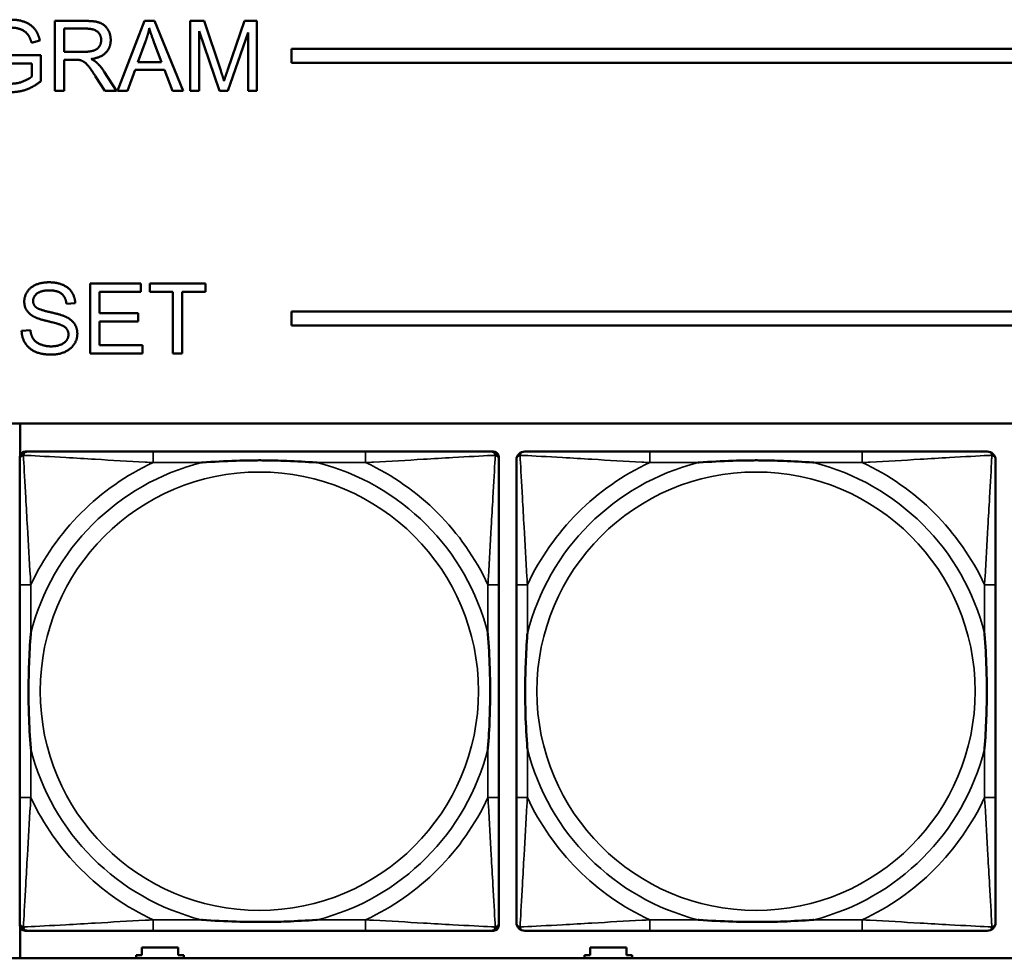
# Model space of a CAD drawing. Header units: inches. Extents: x -32 to 29.2, y -14.4 to 22.6.
# Tile 73 of 256: x -16.4 to -15, y -4.2 to -2.9. Entities that reach past the tile are written whole.
import ezdxf

# ---------------------------------------------------------------- set-up
doc = ezdxf.new("R2010")
doc.units = ezdxf.units.IN
doc.header["$MEASUREMENT"] = 0
doc.layers.add('Visible (ANSI)', color=7, linetype='Continuous', lineweight=50)
doc.layers.add('Visible Narrow (ANSI)', color=7, linetype='Continuous', lineweight=35)

msp = doc.modelspace()

# ---------------------------------------------------------------- linework, layer by layer
at = {"layer": 'Visible (ANSI)'}
for p, q in [((-16.3514, -2.8781), (-16.3071, -2.8781)), ((-16.3514, -2.9781), (-16.3514, -2.8781)), ((-16.2616, -2.9781), (-16.2232, -2.8781)), ((-16.2232, -2.8781), (-16.2089, -2.8781)), ((-16.2089, -2.8781), (-16.168, -2.9781)), ((-16.1579, -2.8781), (-16.138, -2.8781)), ((-16.1579, -2.9781), (-16.1579, -2.8781)), ((-16.138, -2.8781), (-16.1143, -2.9489)), ((-16.1042, -2.9477), (-16.0801, -2.8781)), ((-16.0801, -2.8781), (-16.0624, -2.8781)), ((-16.0624, -2.8781), (-16.0624, -2.9781)), ((-16.3381, -2.9222), (-16.3381, -2.8891)), ((-16.3381, -2.8891), (-16.3065, -2.8891)), ((-16.1162, -2.9781), (-16.1452, -2.8929)), ((-16.1452, -2.8929), (-16.1452, -2.9781)), ((-16.0751, -2.8944), (-16.1043, -2.9781)), ((-16.0751, -2.9781), (-16.0751, -2.8944)), ((-16.3727, -2.9061), (-16.3846, -2.9093)), ((-16.2328, -2.9371), (-16.2218, -2.9077)), ((-16.2093, -2.9093), (-16.1988, -2.9371)), ((-16.4135, -2.9271), (-16.3712, -2.9271)), ((-16.3712, -2.9271), (-16.3712, -2.9641)), ((-16.3097, -2.9222), (-16.3381, -2.9222)), ((-16.0129, -2.938), (-16.0129, -2.918)), ((-16.0129, -2.918), (-5.0254, -2.918)), ((-16.3841, -2.9389), (-16.4135, -2.9389)), ((-16.3841, -2.9574), (-16.3841, -2.9389)), ((-16.3228, -2.9336), (-16.3381, -2.9336)), ((-16.3381, -2.9336), (-16.3381, -2.9781)), ((-16.1988, -2.9371), (-16.2328, -2.9371)), ((-5.0254, -2.938), (-16.0129, -2.938)), ((-16.2807, -2.9509), (-16.2634, -2.9781)), ((-16.2366, -2.9478), (-16.2476, -2.9781)), ((-16.1947, -2.9478), (-16.2366, -2.9478)), ((-16.1831, -2.9781), (-16.1947, -2.9478)), ((-16.2799, -2.9781), (-16.2932, -2.9573)), ((-16.3381, -2.9781), (-16.3514, -2.9781)), ((-16.2634, -2.9781), (-16.2799, -2.9781)), ((-16.2476, -2.9781), (-16.2616, -2.9781)), ((-16.168, -2.9781), (-16.1831, -2.9781)), ((-16.1452, -2.9781), (-16.1579, -2.9781)), ((-16.1043, -2.9781), (-16.1162, -2.9781)), ((-16.0624, -2.9781), (-16.0751, -2.9781)), ((-16.3008, -3.2534), (-16.2284, -3.2534)), ((-16.3008, -3.3534), (-16.3008, -3.2534)), ((-16.2284, -3.2653), (-16.2876, -3.2653)), ((-16.2876, -3.2653), (-16.2876, -3.2958)), ((-16.2284, -3.2534), (-16.2284, -3.2653)), ((-16.2154, -3.2653), (-16.2154, -3.2534)), ((-16.2154, -3.2534), (-16.1361, -3.2534)), ((-16.1825, -3.2653), (-16.2154, -3.2653)), ((-16.1825, -3.3534), (-16.1825, -3.2653)), ((-16.1361, -3.2653), (-16.1692, -3.2653)), ((-16.1692, -3.2653), (-16.1692, -3.3534)), ((-16.1361, -3.2534), (-16.1361, -3.2653)), ((-16.3222, -3.2816), (-16.3348, -3.2826)), ((-16.0129, -3.3134), (-16.0129, -3.2934)), ((-16.0129, -3.2934), (-5.0254, -3.2934)), ((-16.2876, -3.2958), (-16.2322, -3.2958)), ((-16.2322, -3.3076), (-16.2876, -3.3076)), ((-16.2876, -3.3076), (-16.2876, -3.3416)), ((-16.2322, -3.2958), (-16.2322, -3.3076)), ((-16.3989, -3.3213), (-16.3864, -3.3202)), ((-5.0254, -3.3134), (-16.0129, -3.3134)), ((-16.2876, -3.3416), (-16.2261, -3.3416)), ((-16.2261, -3.3416), (-16.2261, -3.3534)), ((-16.2261, -3.3534), (-16.3008, -3.3534)), ((-16.1692, -3.3534), (-16.1825, -3.3534)), ((-27.8004, -3.4534), (-5.0254, -3.4534)), ((-16.4011, -3.4989), (-16.4011, -3.4534)), ((-16.4015, -4.1708), (-16.4015, -3.5015)), ((-16.3937, -3.4937), (-16.3897, -3.4937)), ((-15.9071, -3.4937), (-16.211, -3.4937)), ((-15.7283, -3.4937), (-15.7244, -3.4937)), ((-15.7165, -3.5015), (-15.7165, -3.5055)), ((-15.1971, -3.4937), (-15.501, -3.4937)), ((-16.4015, -3.6842), (-16.4015, -3.9882)), ((-15.7165, -3.9882), (-15.7165, -3.6842)), ((-15.6915, -3.6842), (-15.6915, -3.9882)), ((-15.0065, -3.9882), (-15.0065, -3.6842)), ((-16.4011, -4.218), (-16.4011, -4.1735)), ((-15.7244, -4.1787), (-16.3937, -4.1787)), ((-16.211, -4.1787), (-15.9071, -4.1787)), ((-15.7165, -4.1669), (-15.7165, -4.1708)), ((-15.501, -4.1787), (-15.1971, -4.1787)), ((-16.2271, -4.2136), (-16.2271, -4.2026)), ((-16.2271, -4.2026), (-16.1751, -4.2026)), ((-16.1751, -4.2026), (-16.1751, -4.2136)), ((-15.5861, -4.2136), (-15.5861, -4.2026)), ((-15.5861, -4.2026), (-15.5341, -4.2026)), ((-15.5341, -4.2026), (-15.5341, -4.2136)), ((-5.0254, -4.218), (-27.8004, -4.218)), ((-16.2351, -4.218), (-16.2351, -4.2136)), ((-16.2351, -4.2136), (-16.2271, -4.2136)), ((-16.1751, -4.2136), (-16.1671, -4.2136)), ((-16.1671, -4.2136), (-16.1671, -4.218)), ((-15.5941, -4.218), (-15.5941, -4.2136)), ((-15.5941, -4.2136), (-15.5861, -4.2136)), ((-15.5341, -4.2136), (-15.5261, -4.2136)), ((-15.5261, -4.2136), (-15.5261, -4.218))]:
    msp.add_line(p, q, dxfattribs=at)
for centre, radius, start, end in [((-16.3897, -3.5055), 0.0118, 90, 180), ((-16.3937, -3.5015), 0.00787, 90, 180), ((-15.7283, -3.5055), 0.0118, 0, 90), ((-15.7244, -3.5015), 0.00787, 0, 90), ((-15.6797, -3.5055), 0.0118, 90, 180), ((-15.0183, -3.5055), 0.0118, 0, 90), ((-16.3897, -4.1669), 0.0118, 180, 270), ((-16.3937, -4.1708), 0.00787, 180, 270), ((-15.7283, -4.1669), 0.0118, 270, 360), ((-15.7244, -4.1708), 0.00787, 270, 0), ((-15.6797, -4.1669), 0.0118, 180, 270), ((-15.0183, -4.1669), 0.0118, 270, 360)]:
    msp.add_arc(centre, radius, start, end, dxfattribs=at)
for points in [[(-16.4135, -2.8763), (-16.4027, -2.8763), (-16.3852, -2.8833), (-16.3753, -2.8959), (-16.3727, -2.9061)], [(-16.3071, -2.8781), (-16.2937, -2.8781), (-16.2798, -2.8835), (-16.2715, -2.8971), (-16.2715, -2.9054)], [(-16.3846, -2.9093), (-16.3869, -2.9017), (-16.3935, -2.8929), (-16.4059, -2.8877), (-16.4135, -2.8877)], [(-16.3065, -2.8891), (-16.2954, -2.8891), (-16.2851, -2.8983), (-16.2851, -2.9054)], [(-16.2218, -2.9077), (-16.2183, -2.8982), (-16.2163, -2.8886)], [(-16.2163, -2.8886), (-16.2141, -2.8967), (-16.2093, -2.9093)], [(-16.2851, -2.9054), (-16.2851, -2.9102), (-16.2904, -2.9185), (-16.3006, -2.9222), (-16.3097, -2.9222)], [(-16.2715, -2.9054), (-16.2715, -2.916), (-16.2853, -2.9306), (-16.2996, -2.9326)], [(-16.3154, -2.9341), (-16.3177, -2.9336), (-16.3228, -2.9336)], [(-16.2932, -2.9573), (-16.299, -2.9483), (-16.3064, -2.9388), (-16.3124, -2.9349), (-16.3154, -2.9341)], [(-16.2996, -2.9326), (-16.2944, -2.9351), (-16.2917, -2.9375)], [(-16.2917, -2.9375), (-16.2859, -2.9429), (-16.2807, -2.9509)], [(-16.1143, -2.9489), (-16.111, -2.9588), (-16.1095, -2.9637)], [(-16.1095, -2.9637), (-16.1078, -2.9583), (-16.1042, -2.9477)], [(-16.4133, -2.9678), (-16.4047, -2.9678), (-16.3883, -2.9612), (-16.3841, -2.9574)], [(-16.3712, -2.9641), (-16.3809, -2.9719), (-16.4016, -2.9798), (-16.4125, -2.9798)], [(-16.3951, -3.2793), (-16.3951, -3.2717), (-16.3865, -3.2585), (-16.37, -3.2517), (-16.3598, -3.2517)], [(-16.3593, -3.2633), (-16.3713, -3.2633), (-16.3824, -3.2722), (-16.3824, -3.2784)], [(-16.3598, -3.2517), (-16.3487, -3.2517), (-16.3317, -3.2588), (-16.3225, -3.2728), (-16.3222, -3.2816)], [(-16.3348, -3.2826), (-16.3358, -3.273), (-16.3477, -3.2633), (-16.3593, -3.2633)], [(-16.3809, -3.301), (-16.3881, -3.2973), (-16.3951, -3.2861), (-16.3951, -3.2793)], [(-16.3824, -3.2784), (-16.3824, -3.2838), (-16.3785, -3.2873)], [(-16.3785, -3.2873), (-16.3746, -3.2907), (-16.3422, -3.298), (-16.3362, -3.3008)], [(-16.3437, -3.3122), (-16.3477, -3.3106), (-16.3754, -3.304), (-16.3809, -3.301)], [(-16.3362, -3.3008), (-16.3275, -3.3048), (-16.3192, -3.3172), (-16.3192, -3.3252)], [(-16.3562, -3.3551), (-16.3698, -3.3551), (-16.3881, -3.3472), (-16.3986, -3.3313), (-16.3989, -3.3213)], [(-16.3864, -3.3202), (-16.3854, -3.3278), (-16.379, -3.3374), (-16.3653, -3.3433), (-16.3568, -3.3433)], [(-16.3319, -3.3263), (-16.3319, -3.3216), (-16.3373, -3.3146), (-16.3437, -3.3122)], [(-16.3568, -3.3433), (-16.3492, -3.3433), (-16.3376, -3.3388), (-16.3319, -3.331), (-16.3319, -3.3263)], [(-16.3192, -3.3252), (-16.3192, -3.3332), (-16.3284, -3.3473), (-16.3455, -3.3551), (-16.3562, -3.3551)]]:
    msp.add_open_spline(points, degree=2, dxfattribs=at)
for points, knots in [([(-16.211, -3.4937), (-16.2146, -3.4937), (-16.2181, -3.4937), (-16.2217, -3.4937), (-16.255, -3.4937), (-16.2887, -3.4937), (-16.3195, -3.4937), (-16.3465, -3.4937), (-16.372, -3.4937), (-16.3854, -3.4937), (-16.3871, -3.4937), (-16.3885, -3.4937), (-16.3897, -3.4937)], [0, 0, 0, 0, 0.0272471, 0.0272471, 0.0272471, 0.2790553, 0.2790553, 0.2790553, 0.4988354, 0.4988354, 0.4988354, 0.5252205, 0.5252205, 0.5252205, 0.5252205]), ([(-15.7283, -3.4937), (-15.7432, -3.4937), (-15.7848, -3.4937), (-15.8255, -3.4937), (-15.852, -3.4937), (-15.8798, -3.4937), (-15.9071, -3.4937)], [-0.5252205, -0.5252205, -0.5252205, -0.5252205, -0.20743, -0.20743, -0.20743, 0, 0, 0, 0]), ([(-15.501, -3.4937), (-15.5046, -3.4937), (-15.5081, -3.4937), (-15.5117, -3.4937), (-15.545, -3.4937), (-15.5787, -3.4937), (-15.6095, -3.4937), (-15.6365, -3.4937), (-15.662, -3.4937), (-15.6754, -3.4937), (-15.6771, -3.4937), (-15.6785, -3.4937), (-15.6797, -3.4937)], [0, 0, 0, 0, 0.0272471, 0.0272471, 0.0272471, 0.2790553, 0.2790553, 0.2790553, 0.4988354, 0.4988354, 0.4988354, 0.5252205, 0.5252205, 0.5252205, 0.5252205]), ([(-15.0183, -3.4937), (-15.0332, -3.4937), (-15.0748, -3.4937), (-15.1155, -3.4937), (-15.142, -3.4937), (-15.1698, -3.4937), (-15.1971, -3.4937)], [-0.5252205, -0.5252205, -0.5252205, -0.5252205, -0.20743, -0.20743, -0.20743, 0, 0, 0, 0]), ([(-16.4015, -3.5055), (-16.4015, -3.5204), (-16.4015, -3.562), (-16.4015, -3.6026), (-16.4015, -3.6291), (-16.4015, -3.657), (-16.4015, -3.6842)], [-0.5252205, -0.5252205, -0.5252205, -0.5252205, -0.20743, -0.20743, -0.20743, 0, 0, 0, 0]), ([(-16.1418, -3.5094), (-16.1413, -3.5094), (-16.1409, -3.5094), (-16.1244, -3.5081), (-16.1083, -3.5073), (-16.0854, -3.5065), (-16.0787, -3.5064), (-16.0695, -3.5063), (-16.067, -3.5063), (-16.063, -3.5063), (-16.0613, -3.5062), (-16.0582, -3.5062), (-16.0567, -3.5062), (-16.0531, -3.5063), (-16.0511, -3.5063), (-16.0449, -3.5063), (-16.0408, -3.5064), (-16.031, -3.5066), (-16.0254, -3.5068), (-16.0057, -3.5075), (-15.9916, -3.5083), (-15.9771, -3.5094), (-15.9767, -3.5094), (-15.9763, -3.5094)], [-0.416114, -0.416114, -0.416114, -0.416114, -0.4127691, -0.4127691, -0.2896446, -0.2896446, -0.2388934, -0.2388934, -0.2201881, -0.2201881, -0.2080204, -0.2080204, -0.196499, -0.196499, -0.1809939, -0.1809939, -0.149741, -0.149741, -0.1073162, -0.1073162, 0, 0, 0.0033356, 0.0033356, 0.0033356, 0.0033356]), ([(-15.7165, -3.6842), (-15.7165, -3.6807), (-15.7165, -3.6771), (-15.7165, -3.6735), (-15.7165, -3.6403), (-15.7165, -3.6066), (-15.7165, -3.5757), (-15.7165, -3.5488), (-15.7165, -3.5232), (-15.7165, -3.5098), (-15.7165, -3.5082), (-15.7165, -3.5067), (-15.7165, -3.5055)], [0, 0, 0, 0, 0.0272471, 0.0272471, 0.0272471, 0.2790553, 0.2790553, 0.2790553, 0.4988354, 0.4988354, 0.4988354, 0.5252205, 0.5252205, 0.5252205, 0.5252205]), ([(-15.6915, -3.5055), (-15.6915, -3.5204), (-15.6915, -3.562), (-15.6915, -3.6026), (-15.6915, -3.6291), (-15.6915, -3.657), (-15.6915, -3.6842)], [-0.5252205, -0.5252205, -0.5252205, -0.5252205, -0.20743, -0.20743, -0.20743, 0, 0, 0, 0]), ([(-15.4318, -3.5094), (-15.4313, -3.5094), (-15.4309, -3.5094), (-15.4144, -3.5081), (-15.3983, -3.5073), (-15.3754, -3.5065), (-15.3687, -3.5064), (-15.3595, -3.5063), (-15.357, -3.5063), (-15.353, -3.5063), (-15.3513, -3.5062), (-15.3482, -3.5062), (-15.3467, -3.5062), (-15.3431, -3.5063), (-15.3411, -3.5063), (-15.3349, -3.5063), (-15.3308, -3.5064), (-15.321, -3.5066), (-15.3154, -3.5068), (-15.2957, -3.5075), (-15.2816, -3.5083), (-15.2671, -3.5094), (-15.2667, -3.5094), (-15.2663, -3.5094)], [-0.416114, -0.416114, -0.416114, -0.416114, -0.4127691, -0.4127691, -0.2896446, -0.2896446, -0.2388934, -0.2388934, -0.2201881, -0.2201881, -0.2080204, -0.2080204, -0.196499, -0.196499, -0.1809939, -0.1809939, -0.149741, -0.149741, -0.1073162, -0.1073162, 0, 0, 0.0033356, 0.0033356, 0.0033356, 0.0033356]), ([(-15.0065, -3.6842), (-15.0065, -3.6807), (-15.0065, -3.6771), (-15.0065, -3.6735), (-15.0065, -3.6403), (-15.0065, -3.6066), (-15.0065, -3.5757), (-15.0065, -3.5488), (-15.0065, -3.5232), (-15.0065, -3.5098), (-15.0065, -3.5082), (-15.0065, -3.5067), (-15.0065, -3.5055)], [0, 0, 0, 0, 0.0272471, 0.0272471, 0.0272471, 0.2790553, 0.2790553, 0.2790553, 0.4988354, 0.4988354, 0.4988354, 0.5252205, 0.5252205, 0.5252205, 0.5252205]), ([(-16.3858, -3.9189), (-16.3858, -3.9185), (-16.3859, -3.9181), (-16.3871, -3.9016), (-16.388, -3.8855), (-16.3887, -3.8625), (-16.3888, -3.8558), (-16.3889, -3.8467), (-16.3889, -3.8442), (-16.389, -3.8401), (-16.389, -3.8385), (-16.389, -3.8354), (-16.389, -3.8339), (-16.389, -3.8303), (-16.3889, -3.8282), (-16.3889, -3.8221), (-16.3888, -3.8179), (-16.3886, -3.8082), (-16.3885, -3.8026), (-16.3877, -3.7828), (-16.3869, -3.7688), (-16.3859, -3.7543), (-16.3858, -3.7539), (-16.3858, -3.7534)], [-0.416114, -0.416114, -0.416114, -0.416114, -0.4127691, -0.4127691, -0.2896446, -0.2896446, -0.2388934, -0.2388934, -0.2201881, -0.2201881, -0.2080204, -0.2080204, -0.196499, -0.196499, -0.1809939, -0.1809939, -0.149741, -0.149741, -0.1073162, -0.1073162, 0, 0, 0.0033356, 0.0033356, 0.0033356, 0.0033356]), ([(-15.7323, -3.7534), (-15.7322, -3.7539), (-15.7322, -3.7543), (-15.7309, -3.7708), (-15.7301, -3.7869), (-15.7294, -3.8098), (-15.7292, -3.8165), (-15.7291, -3.8257), (-15.7291, -3.8282), (-15.7291, -3.8323), (-15.7291, -3.8339), (-15.7291, -3.837), (-15.7291, -3.8385), (-15.7291, -3.8421), (-15.7291, -3.8441), (-15.7292, -3.8503), (-15.7292, -3.8544), (-15.7294, -3.8642), (-15.7296, -3.8698), (-15.7303, -3.8895), (-15.7311, -3.9036), (-15.7322, -3.9181), (-15.7322, -3.9185), (-15.7323, -3.9189)], [-0.416114, -0.416114, -0.416114, -0.416114, -0.4127691, -0.4127691, -0.2896446, -0.2896446, -0.2388934, -0.2388934, -0.2201881, -0.2201881, -0.2080204, -0.2080204, -0.196499, -0.196499, -0.1809939, -0.1809939, -0.149741, -0.149741, -0.1073162, -0.1073162, 0, 0, 0.0033356, 0.0033356, 0.0033356, 0.0033356]), ([(-15.6758, -3.9189), (-15.6758, -3.9185), (-15.6759, -3.9181), (-15.6771, -3.9016), (-15.678, -3.8855), (-15.6787, -3.8625), (-15.6788, -3.8558), (-15.6789, -3.8467), (-15.6789, -3.8442), (-15.679, -3.8401), (-15.679, -3.8385), (-15.679, -3.8354), (-15.679, -3.8339), (-15.679, -3.8303), (-15.6789, -3.8282), (-15.6789, -3.8221), (-15.6788, -3.8179), (-15.6786, -3.8082), (-15.6785, -3.8026), (-15.6777, -3.7828), (-15.6769, -3.7688), (-15.6759, -3.7543), (-15.6758, -3.7539), (-15.6758, -3.7534)], [-0.416114, -0.416114, -0.416114, -0.416114, -0.4127691, -0.4127691, -0.2896446, -0.2896446, -0.2388934, -0.2388934, -0.2201881, -0.2201881, -0.2080204, -0.2080204, -0.196499, -0.196499, -0.1809939, -0.1809939, -0.149741, -0.149741, -0.1073162, -0.1073162, 0, 0, 0.0033356, 0.0033356, 0.0033356, 0.0033356]), ([(-15.0223, -3.7534), (-15.0222, -3.7539), (-15.0222, -3.7543), (-15.0209, -3.7708), (-15.0201, -3.7869), (-15.0194, -3.8098), (-15.0192, -3.8165), (-15.0191, -3.8257), (-15.0191, -3.8282), (-15.0191, -3.8323), (-15.0191, -3.8339), (-15.0191, -3.837), (-15.0191, -3.8385), (-15.0191, -3.8421), (-15.0191, -3.8441), (-15.0192, -3.8503), (-15.0192, -3.8544), (-15.0194, -3.8642), (-15.0196, -3.8698), (-15.0203, -3.8895), (-15.0211, -3.9036), (-15.0222, -3.9181), (-15.0222, -3.9185), (-15.0223, -3.9189)], [-0.416114, -0.416114, -0.416114, -0.416114, -0.4127691, -0.4127691, -0.2896446, -0.2896446, -0.2388934, -0.2388934, -0.2201881, -0.2201881, -0.2080204, -0.2080204, -0.196499, -0.196499, -0.1809939, -0.1809939, -0.149741, -0.149741, -0.1073162, -0.1073162, 0, 0, 0.0033356, 0.0033356, 0.0033356, 0.0033356]), ([(-16.4015, -3.9882), (-16.4015, -4.0154), (-16.4015, -4.0432), (-16.4015, -4.0698), (-16.4015, -4.1104), (-16.4015, -4.152), (-16.4015, -4.1669)], [3.9382945, 3.9382945, 3.9382945, 3.9382945, 4.1457245, 4.1457245, 4.1457245, 4.463515, 4.463515, 4.463515, 4.463515]), ([(-15.7165, -4.1669), (-15.7165, -4.152), (-15.7165, -4.1104), (-15.7165, -4.0698), (-15.7165, -4.0432), (-15.7165, -4.0154), (-15.7165, -3.9882)], [-0.5252205, -0.5252205, -0.5252205, -0.5252205, -0.20743, -0.20743, -0.20743, 0, 0, 0, 0]), ([(-15.6915, -3.9882), (-15.6915, -4.0154), (-15.6915, -4.0432), (-15.6915, -4.0698), (-15.6915, -4.1104), (-15.6915, -4.152), (-15.6915, -4.1669)], [3.9382945, 3.9382945, 3.9382945, 3.9382945, 4.1457245, 4.1457245, 4.1457245, 4.463515, 4.463515, 4.463515, 4.463515]), ([(-15.0065, -4.1669), (-15.0065, -4.152), (-15.0065, -4.1104), (-15.0065, -4.0698), (-15.0065, -4.0432), (-15.0065, -4.0154), (-15.0065, -3.9882)], [-0.5252205, -0.5252205, -0.5252205, -0.5252205, -0.20743, -0.20743, -0.20743, 0, 0, 0, 0]), ([(-15.9763, -4.163), (-15.9767, -4.163), (-15.9771, -4.163), (-15.9916, -4.1641), (-16.0057, -4.1649), (-16.0254, -4.1656), (-16.031, -4.1658), (-16.0408, -4.166), (-16.0449, -4.1661), (-16.0511, -4.1661), (-16.0531, -4.1661), (-16.0567, -4.1661), (-16.0582, -4.1661), (-16.0613, -4.1661), (-16.063, -4.1661), (-16.067, -4.1661), (-16.0695, -4.1661), (-16.0787, -4.166), (-16.0854, -4.1658), (-16.1083, -4.1651), (-16.1244, -4.1643), (-16.1409, -4.163), (-16.1413, -4.163), (-16.1418, -4.163)], [-0.4149464, -0.4149464, -0.4149464, -0.4149464, -0.41162, -0.41162, -0.3046026, -0.3046026, -0.2622958, -0.2622958, -0.23113, -0.23113, -0.215668, -0.215668, -0.2041787, -0.2041787, -0.1920448, -0.1920448, -0.1733916, -0.1733916, -0.1227817, -0.1227817, 0, 0, 0.0033356, 0.0033356, 0.0033356, 0.0033356]), ([(-15.2663, -4.163), (-15.2667, -4.163), (-15.2671, -4.163), (-15.2816, -4.1641), (-15.2957, -4.1649), (-15.3154, -4.1656), (-15.321, -4.1658), (-15.3308, -4.166), (-15.3349, -4.1661), (-15.3411, -4.1661), (-15.3431, -4.1661), (-15.3467, -4.1661), (-15.3482, -4.1661), (-15.3513, -4.1661), (-15.353, -4.1661), (-15.357, -4.1661), (-15.3595, -4.1661), (-15.3687, -4.166), (-15.3754, -4.1658), (-15.3983, -4.1651), (-15.4144, -4.1643), (-15.4309, -4.163), (-15.4313, -4.163), (-15.4318, -4.163)], [-0.4149464, -0.4149464, -0.4149464, -0.4149464, -0.41162, -0.41162, -0.3046026, -0.3046026, -0.2622958, -0.2622958, -0.23113, -0.23113, -0.215668, -0.215668, -0.2041787, -0.2041787, -0.1920448, -0.1920448, -0.1733916, -0.1733916, -0.1227817, -0.1227817, 0, 0, 0.0033356, 0.0033356, 0.0033356, 0.0033356]), ([(-16.3897, -4.1787), (-16.3748, -4.1787), (-16.3332, -4.1787), (-16.2926, -4.1787), (-16.2661, -4.1787), (-16.2382, -4.1787), (-16.211, -4.1787)], [-0.5252205, -0.5252205, -0.5252205, -0.5252205, -0.20743, -0.20743, -0.20743, 0, 0, 0, 0]), ([(-15.9071, -4.1787), (-15.8798, -4.1787), (-15.852, -4.1787), (-15.8255, -4.1787), (-15.7848, -4.1787), (-15.7432, -4.1787), (-15.7283, -4.1787)], [3.9382945, 3.9382945, 3.9382945, 3.9382945, 4.1457245, 4.1457245, 4.1457245, 4.463515, 4.463515, 4.463515, 4.463515]), ([(-15.6797, -4.1787), (-15.6648, -4.1787), (-15.6232, -4.1787), (-15.5826, -4.1787), (-15.5561, -4.1787), (-15.5282, -4.1787), (-15.501, -4.1787)], [-0.5252205, -0.5252205, -0.5252205, -0.5252205, -0.20743, -0.20743, -0.20743, 0, 0, 0, 0]), ([(-15.1971, -4.1787), (-15.1698, -4.1787), (-15.142, -4.1787), (-15.1155, -4.1787), (-15.0748, -4.1787), (-15.0332, -4.1787), (-15.0183, -4.1787)], [3.9382945, 3.9382945, 3.9382945, 3.9382945, 4.1457245, 4.1457245, 4.1457245, 4.463515, 4.463515, 4.463515, 4.463515])]:
    msp.add_open_spline(points, degree=3, knots=knots, dxfattribs=at)
at = {"layer": 'Visible Narrow (ANSI)'}
for p, q in [((-16.211, -3.4937), (-16.211, -3.5094)), ((-15.9071, -3.4937), (-15.9071, -3.5094)), ((-15.501, -3.4937), (-15.501, -3.5094)), ((-15.1971, -3.4937), (-15.1971, -3.5094)), ((-16.211, -3.5094), (-16.1418, -3.5094)), ((-15.9763, -3.5094), (-15.9071, -3.5094)), ((-15.501, -3.5094), (-15.4318, -3.5094)), ((-15.2663, -3.5094), (-15.1971, -3.5094)), ((-16.3858, -3.6842), (-16.4015, -3.6842)), ((-16.3858, -3.7534), (-16.3858, -3.6842)), ((-15.7165, -3.6842), (-15.7323, -3.6842)), ((-15.7323, -3.6842), (-15.7323, -3.7534)), ((-15.6758, -3.6842), (-15.6915, -3.6842)), ((-15.6758, -3.7534), (-15.6758, -3.6842)), ((-15.0065, -3.6842), (-15.0223, -3.6842)), ((-15.0223, -3.6842), (-15.0223, -3.7534)), ((-16.3858, -3.9882), (-16.3858, -3.9189)), ((-15.7323, -3.9189), (-15.7323, -3.9882)), ((-15.6758, -3.9882), (-15.6758, -3.9189)), ((-15.0223, -3.9189), (-15.0223, -3.9882)), ((-16.3858, -3.9882), (-16.4015, -3.9882)), ((-15.7165, -3.9882), (-15.7323, -3.9882)), ((-15.6758, -3.9882), (-15.6915, -3.9882)), ((-15.0065, -3.9882), (-15.0223, -3.9882)), ((-16.211, -4.163), (-16.211, -4.1787)), ((-16.1418, -4.163), (-16.211, -4.163)), ((-15.9071, -4.163), (-15.9763, -4.163)), ((-15.9071, -4.163), (-15.9071, -4.1787)), ((-15.501, -4.163), (-15.501, -4.1787)), ((-15.4318, -4.163), (-15.501, -4.163)), ((-15.1971, -4.163), (-15.2663, -4.163)), ((-15.1971, -4.163), (-15.1971, -4.1787))]:
    msp.add_line(p, q, dxfattribs=at)
for centre in [(-16.059, -3.8362), (-15.349, -3.8362)]:
    msp.add_circle(centre, 0.3133, dxfattribs=at)
for centre, radius, start, end in [((-16.059, -3.8362), 0.3371, 104.2103, 165.7897), ((-16.059, -3.8362), 0.3604, 114.9407, 155.0593), ((-16.059, -3.8362), 0.3371, 14.2103, 75.7897), ((-16.059, -3.8362), 0.3604, 24.9407, 65.0593), ((-15.349, -3.8362), 0.3371, 104.2103, 165.7897), ((-15.349, -3.8362), 0.3604, 114.9407, 155.0593), ((-15.349, -3.8362), 0.3371, 14.2103, 75.7897), ((-15.349, -3.8362), 0.3604, 24.9407, 65.0593), ((-16.059, -3.8362), 0.3371, 194.2103, 255.7897), ((-16.059, -3.8362), 0.3371, 284.2103, 345.7897), ((-15.349, -3.8362), 0.3371, 194.2103, 255.7897), ((-15.349, -3.8362), 0.3371, 284.2103, 345.7897), ((-16.059, -3.8362), 0.3604, 204.9407, 245.0593), ((-16.059, -3.8362), 0.3604, 294.9407, 335.0593), ((-15.349, -3.8362), 0.3604, 204.9407, 245.0593), ((-15.349, -3.8362), 0.3604, 294.9407, 335.0593)]:
    msp.add_arc(centre, radius, start, end, dxfattribs=at)
for points, knots in [([(-16.4015, -3.5055), (-16.4015, -3.5049), (-16.4015, -3.5043), (-16.4012, -3.5033), (-16.4011, -3.5029), (-16.4007, -3.5022), (-16.4006, -3.502), (-16.4003, -3.5016), (-16.4002, -3.5015), (-16.3999, -3.5011), (-16.3996, -3.5008), (-16.3989, -3.5002), (-16.3984, -3.4999), (-16.3974, -3.4993), (-16.3968, -3.4991), (-16.3963, -3.499)], [-0.02627331, -0.02627331, -0.02627331, -0.02627331, -0.02158775, -0.02158775, -0.01736415, -0.01736415, -0.0147244, -0.0147244, -0.01307456, -0.01307456, -0.00977487, -0.00977487, -0.00449537, -0.00449537, 0.00012419, 0.00012419, 0.00012419, 0.00012419]), ([(-16.3963, -3.499), (-16.3961, -3.4984), (-16.3959, -3.4978), (-16.3953, -3.4968), (-16.395, -3.4963), (-16.3944, -3.4956), (-16.3941, -3.4953), (-16.3937, -3.495), (-16.3936, -3.4949), (-16.3932, -3.4946), (-16.393, -3.4945), (-16.3923, -3.4942), (-16.3919, -3.494), (-16.3909, -3.4937), (-16.3903, -3.4937), (-16.3897, -3.4937)], [-0.00012419, -0.00012419, -0.00012419, -0.00012419, 0.00449537, 0.00449537, 0.00977487, 0.00977487, 0.01307456, 0.01307456, 0.0147244, 0.0147244, 0.01736415, 0.01736415, 0.02158775, 0.02158775, 0.02627331, 0.02627331, 0.02627331, 0.02627331]), ([(-16.3858, -3.6842), (-16.386, -3.6805), (-16.3862, -3.6767), (-16.3877, -3.6494), (-16.3892, -3.6252), (-16.3914, -3.5873), (-16.3922, -3.5733), (-16.3942, -3.538), (-16.3953, -3.5179), (-16.3961, -3.5025), (-16.3962, -3.5007), (-16.3963, -3.499)], [0, 0, 0, 0, 0.0278591, 0.0278591, 0.201273, 0.201273, 0.3066357, 0.3066357, 0.475216, 0.475216, 0.5007189, 0.5007189, 0.5007189, 0.5007189]), ([(-16.3963, -3.499), (-16.3946, -3.499), (-16.3927, -3.4991), (-16.3773, -3.5), (-16.3572, -3.501), (-16.3219, -3.503), (-16.3079, -3.5038), (-16.27, -3.5061), (-16.2459, -3.5075), (-16.2185, -3.509), (-16.2147, -3.5092), (-16.211, -3.5094)], [-0.5007189, -0.5007189, -0.5007189, -0.5007189, -0.475216, -0.475216, -0.3066357, -0.3066357, -0.201273, -0.201273, -0.0278591, -0.0278591, 0, 0, 0, 0]), ([(-15.9071, -3.5094), (-15.9033, -3.5092), (-15.8995, -3.509), (-15.8722, -3.5075), (-15.848, -3.5061), (-15.8102, -3.5038), (-15.7961, -3.503), (-15.7609, -3.501), (-15.7408, -3.5), (-15.7253, -3.4991), (-15.7235, -3.499), (-15.7218, -3.499)], [0, 0, 0, 0, 0.0278591, 0.0278591, 0.201273, 0.201273, 0.3066357, 0.3066357, 0.475216, 0.475216, 0.5007189, 0.5007189, 0.5007189, 0.5007189]), ([(-15.7218, -3.499), (-15.7219, -3.5007), (-15.722, -3.5025), (-15.7228, -3.5179), (-15.7239, -3.538), (-15.7259, -3.5733), (-15.7267, -3.5873), (-15.7289, -3.6252), (-15.7303, -3.6494), (-15.7318, -3.6767), (-15.7321, -3.6805), (-15.7323, -3.6842)], [-0.5007189, -0.5007189, -0.5007189, -0.5007189, -0.475216, -0.475216, -0.3066357, -0.3066357, -0.201273, -0.201273, -0.0278591, -0.0278591, 0, 0, 0, 0]), ([(-15.7283, -3.4937), (-15.7277, -3.4937), (-15.7271, -3.4937), (-15.7262, -3.494), (-15.7257, -3.4942), (-15.7251, -3.4945), (-15.7248, -3.4946), (-15.7245, -3.4949), (-15.7243, -3.495), (-15.7239, -3.4953), (-15.7237, -3.4956), (-15.723, -3.4963), (-15.7227, -3.4968), (-15.7222, -3.4978), (-15.722, -3.4984), (-15.7218, -3.499)], [-0.02627331, -0.02627331, -0.02627331, -0.02627331, -0.02158775, -0.02158775, -0.01736415, -0.01736415, -0.0147244, -0.0147244, -0.01307456, -0.01307456, -0.00977487, -0.00977487, -0.00449537, -0.00449537, 0.00012419, 0.00012419, 0.00012419, 0.00012419]), ([(-15.7218, -3.499), (-15.7212, -3.4991), (-15.7207, -3.4993), (-15.7196, -3.4999), (-15.7191, -3.5002), (-15.7184, -3.5008), (-15.7182, -3.5011), (-15.7178, -3.5015), (-15.7177, -3.5016), (-15.7175, -3.502), (-15.7173, -3.5022), (-15.717, -3.5029), (-15.7168, -3.5033), (-15.7166, -3.5043), (-15.7165, -3.5049), (-15.7165, -3.5055)], [-0.00012419, -0.00012419, -0.00012419, -0.00012419, 0.00449537, 0.00449537, 0.00977487, 0.00977487, 0.01307456, 0.01307456, 0.0147244, 0.0147244, 0.01736415, 0.01736415, 0.02158775, 0.02158775, 0.02627331, 0.02627331, 0.02627331, 0.02627331]), ([(-15.6915, -3.5055), (-15.6915, -3.5049), (-15.6915, -3.5043), (-15.6912, -3.5033), (-15.6911, -3.5029), (-15.6907, -3.5022), (-15.6906, -3.502), (-15.6903, -3.5016), (-15.6902, -3.5015), (-15.6899, -3.5011), (-15.6896, -3.5008), (-15.6889, -3.5002), (-15.6884, -3.4999), (-15.6874, -3.4993), (-15.6868, -3.4991), (-15.6863, -3.499)], [-0.02627331, -0.02627331, -0.02627331, -0.02627331, -0.02158775, -0.02158775, -0.01736415, -0.01736415, -0.0147244, -0.0147244, -0.01307456, -0.01307456, -0.00977487, -0.00977487, -0.00449537, -0.00449537, 0.00012419, 0.00012419, 0.00012419, 0.00012419]), ([(-15.6863, -3.499), (-15.6861, -3.4984), (-15.6859, -3.4978), (-15.6853, -3.4968), (-15.685, -3.4963), (-15.6844, -3.4956), (-15.6841, -3.4953), (-15.6837, -3.495), (-15.6836, -3.4949), (-15.6832, -3.4946), (-15.683, -3.4945), (-15.6823, -3.4942), (-15.6819, -3.494), (-15.6809, -3.4937), (-15.6803, -3.4937), (-15.6797, -3.4937)], [-0.00012419, -0.00012419, -0.00012419, -0.00012419, 0.00449537, 0.00449537, 0.00977487, 0.00977487, 0.01307456, 0.01307456, 0.0147244, 0.0147244, 0.01736415, 0.01736415, 0.02158775, 0.02158775, 0.02627331, 0.02627331, 0.02627331, 0.02627331]), ([(-15.6758, -3.6842), (-15.676, -3.6805), (-15.6762, -3.6767), (-15.6777, -3.6494), (-15.6792, -3.6252), (-15.6814, -3.5873), (-15.6822, -3.5733), (-15.6842, -3.538), (-15.6853, -3.5179), (-15.6861, -3.5025), (-15.6862, -3.5007), (-15.6863, -3.499)], [0, 0, 0, 0, 0.0278591, 0.0278591, 0.201273, 0.201273, 0.3066357, 0.3066357, 0.475216, 0.475216, 0.5007189, 0.5007189, 0.5007189, 0.5007189]), ([(-15.6863, -3.499), (-15.6846, -3.499), (-15.6827, -3.4991), (-15.6673, -3.5), (-15.6472, -3.501), (-15.6119, -3.503), (-15.5979, -3.5038), (-15.56, -3.5061), (-15.5359, -3.5075), (-15.5085, -3.509), (-15.5047, -3.5092), (-15.501, -3.5094)], [-0.5007189, -0.5007189, -0.5007189, -0.5007189, -0.475216, -0.475216, -0.3066357, -0.3066357, -0.201273, -0.201273, -0.0278591, -0.0278591, 0, 0, 0, 0]), ([(-15.1971, -3.5094), (-15.1933, -3.5092), (-15.1895, -3.509), (-15.1622, -3.5075), (-15.138, -3.5061), (-15.1002, -3.5038), (-15.0861, -3.503), (-15.0509, -3.501), (-15.0308, -3.5), (-15.0153, -3.4991), (-15.0135, -3.499), (-15.0118, -3.499)], [0, 0, 0, 0, 0.0278591, 0.0278591, 0.201273, 0.201273, 0.3066357, 0.3066357, 0.475216, 0.475216, 0.5007189, 0.5007189, 0.5007189, 0.5007189]), ([(-15.0118, -3.499), (-15.0119, -3.5007), (-15.012, -3.5025), (-15.0128, -3.5179), (-15.0139, -3.538), (-15.0159, -3.5733), (-15.0167, -3.5873), (-15.0189, -3.6252), (-15.0203, -3.6494), (-15.0218, -3.6767), (-15.0221, -3.6805), (-15.0223, -3.6842)], [-0.5007189, -0.5007189, -0.5007189, -0.5007189, -0.475216, -0.475216, -0.3066357, -0.3066357, -0.201273, -0.201273, -0.0278591, -0.0278591, 0, 0, 0, 0]), ([(-15.0183, -3.4937), (-15.0177, -3.4937), (-15.0171, -3.4937), (-15.0162, -3.494), (-15.0157, -3.4942), (-15.0151, -3.4945), (-15.0148, -3.4946), (-15.0145, -3.4949), (-15.0143, -3.495), (-15.0139, -3.4953), (-15.0137, -3.4956), (-15.013, -3.4963), (-15.0127, -3.4968), (-15.0122, -3.4978), (-15.012, -3.4984), (-15.0118, -3.499)], [-0.02627331, -0.02627331, -0.02627331, -0.02627331, -0.02158775, -0.02158775, -0.01736415, -0.01736415, -0.0147244, -0.0147244, -0.01307456, -0.01307456, -0.00977487, -0.00977487, -0.00449537, -0.00449537, 0.00012419, 0.00012419, 0.00012419, 0.00012419]), ([(-15.0118, -3.499), (-15.0112, -3.4991), (-15.0107, -3.4993), (-15.0096, -3.4999), (-15.0091, -3.5002), (-15.0084, -3.5008), (-15.0082, -3.5011), (-15.0078, -3.5015), (-15.0077, -3.5016), (-15.0075, -3.502), (-15.0073, -3.5022), (-15.007, -3.5029), (-15.0068, -3.5033), (-15.0066, -3.5043), (-15.0065, -3.5049), (-15.0065, -3.5055)], [-0.00012419, -0.00012419, -0.00012419, -0.00012419, 0.00449537, 0.00449537, 0.00977487, 0.00977487, 0.01307456, 0.01307456, 0.0147244, 0.0147244, 0.01736415, 0.01736415, 0.02158775, 0.02158775, 0.02627331, 0.02627331, 0.02627331, 0.02627331]), ([(-16.3963, -4.1734), (-16.3962, -4.1717), (-16.3961, -4.1699), (-16.3953, -4.1545), (-16.3942, -4.1343), (-16.3922, -4.0991), (-16.3914, -4.0851), (-16.3892, -4.0472), (-16.3877, -4.023), (-16.3862, -3.9957), (-16.386, -3.9919), (-16.3858, -3.9882)], [-4.4390134, -4.4390134, -4.4390134, -4.4390134, -4.4135105, -4.4135105, -4.2449302, -4.2449302, -4.1395675, -4.1395675, -3.9661536, -3.9661536, -3.9382945, -3.9382945, -3.9382945, -3.9382945]), ([(-15.7323, -3.9882), (-15.7321, -3.9919), (-15.7318, -3.9957), (-15.7303, -4.023), (-15.7289, -4.0472), (-15.7267, -4.0851), (-15.7259, -4.0991), (-15.7239, -4.1343), (-15.7228, -4.1545), (-15.722, -4.1699), (-15.7219, -4.1717), (-15.7218, -4.1734)], [0, 0, 0, 0, 0.0278591, 0.0278591, 0.201273, 0.201273, 0.3066357, 0.3066357, 0.475216, 0.475216, 0.5007189, 0.5007189, 0.5007189, 0.5007189]), ([(-15.6863, -4.1734), (-15.6862, -4.1717), (-15.6861, -4.1699), (-15.6853, -4.1545), (-15.6842, -4.1343), (-15.6822, -4.0991), (-15.6814, -4.0851), (-15.6792, -4.0472), (-15.6777, -4.023), (-15.6762, -3.9957), (-15.676, -3.9919), (-15.6758, -3.9882)], [-4.4390134, -4.4390134, -4.4390134, -4.4390134, -4.4135105, -4.4135105, -4.2449302, -4.2449302, -4.1395675, -4.1395675, -3.9661536, -3.9661536, -3.9382945, -3.9382945, -3.9382945, -3.9382945]), ([(-15.0223, -3.9882), (-15.0221, -3.9919), (-15.0218, -3.9957), (-15.0203, -4.023), (-15.0189, -4.0472), (-15.0167, -4.0851), (-15.0159, -4.0991), (-15.0139, -4.1343), (-15.0128, -4.1545), (-15.012, -4.1699), (-15.0119, -4.1717), (-15.0118, -4.1734)], [0, 0, 0, 0, 0.0278591, 0.0278591, 0.201273, 0.201273, 0.3066357, 0.3066357, 0.475216, 0.475216, 0.5007189, 0.5007189, 0.5007189, 0.5007189]), ([(-16.211, -4.163), (-16.2147, -4.1632), (-16.2185, -4.1634), (-16.2459, -4.1649), (-16.27, -4.1663), (-16.3079, -4.1685), (-16.3219, -4.1693), (-16.3572, -4.1713), (-16.3773, -4.1724), (-16.3927, -4.1732), (-16.3946, -4.1733), (-16.3963, -4.1734)], [0, 0, 0, 0, 0.0278591, 0.0278591, 0.201273, 0.201273, 0.3066357, 0.3066357, 0.475216, 0.475216, 0.5007189, 0.5007189, 0.5007189, 0.5007189]), ([(-15.7218, -4.1734), (-15.7235, -4.1733), (-15.7253, -4.1732), (-15.7408, -4.1724), (-15.7609, -4.1713), (-15.7961, -4.1693), (-15.8102, -4.1685), (-15.848, -4.1663), (-15.8722, -4.1649), (-15.8995, -4.1634), (-15.9033, -4.1632), (-15.9071, -4.163)], [-4.4390134, -4.4390134, -4.4390134, -4.4390134, -4.4135105, -4.4135105, -4.2449302, -4.2449302, -4.1395675, -4.1395675, -3.9661536, -3.9661536, -3.9382945, -3.9382945, -3.9382945, -3.9382945]), ([(-15.501, -4.163), (-15.5047, -4.1632), (-15.5085, -4.1634), (-15.5359, -4.1649), (-15.56, -4.1663), (-15.5979, -4.1685), (-15.6119, -4.1693), (-15.6472, -4.1713), (-15.6673, -4.1724), (-15.6827, -4.1732), (-15.6846, -4.1733), (-15.6863, -4.1734)], [0, 0, 0, 0, 0.0278591, 0.0278591, 0.201273, 0.201273, 0.3066357, 0.3066357, 0.475216, 0.475216, 0.5007189, 0.5007189, 0.5007189, 0.5007189]), ([(-15.0118, -4.1734), (-15.0135, -4.1733), (-15.0153, -4.1732), (-15.0308, -4.1724), (-15.0509, -4.1713), (-15.0861, -4.1693), (-15.1002, -4.1685), (-15.138, -4.1663), (-15.1622, -4.1649), (-15.1895, -4.1634), (-15.1933, -4.1632), (-15.1971, -4.163)], [-4.4390134, -4.4390134, -4.4390134, -4.4390134, -4.4135105, -4.4135105, -4.2449302, -4.2449302, -4.1395675, -4.1395675, -3.9661536, -3.9661536, -3.9382945, -3.9382945, -3.9382945, -3.9382945]), ([(-16.3963, -4.1734), (-16.3968, -4.1732), (-16.3974, -4.173), (-16.3984, -4.1725), (-16.3989, -4.1722), (-16.3996, -4.1716), (-16.3999, -4.1713), (-16.4002, -4.1709), (-16.4003, -4.1708), (-16.4006, -4.1704), (-16.4007, -4.1701), (-16.4011, -4.1695), (-16.4012, -4.1691), (-16.4015, -4.1681), (-16.4015, -4.1675), (-16.4015, -4.1669)], [-0.00012419, -0.00012419, -0.00012419, -0.00012419, 0.00449537, 0.00449537, 0.00977487, 0.00977487, 0.01307456, 0.01307456, 0.0147244, 0.0147244, 0.01736415, 0.01736415, 0.02158775, 0.02158775, 0.02627331, 0.02627331, 0.02627331, 0.02627331]), ([(-16.3897, -4.1787), (-16.3903, -4.1787), (-16.3909, -4.1786), (-16.3919, -4.1784), (-16.3923, -4.1782), (-16.393, -4.1779), (-16.3932, -4.1778), (-16.3936, -4.1775), (-16.3937, -4.1774), (-16.3941, -4.177), (-16.3944, -4.1768), (-16.395, -4.1761), (-16.3953, -4.1756), (-16.3959, -4.1745), (-16.3961, -4.174), (-16.3963, -4.1734)], [-0.02627331, -0.02627331, -0.02627331, -0.02627331, -0.02158775, -0.02158775, -0.01736415, -0.01736415, -0.0147244, -0.0147244, -0.01307456, -0.01307456, -0.00977487, -0.00977487, -0.00449537, -0.00449537, 0.00012419, 0.00012419, 0.00012419, 0.00012419]), ([(-15.7218, -4.1734), (-15.722, -4.174), (-15.7222, -4.1745), (-15.7227, -4.1756), (-15.723, -4.1761), (-15.7237, -4.1768), (-15.7239, -4.177), (-15.7243, -4.1774), (-15.7245, -4.1775), (-15.7248, -4.1778), (-15.7251, -4.1779), (-15.7257, -4.1782), (-15.7262, -4.1784), (-15.7271, -4.1786), (-15.7277, -4.1787), (-15.7283, -4.1787)], [-0.00012419, -0.00012419, -0.00012419, -0.00012419, 0.00449537, 0.00449537, 0.00977487, 0.00977487, 0.01307456, 0.01307456, 0.0147244, 0.0147244, 0.01736415, 0.01736415, 0.02158775, 0.02158775, 0.02627331, 0.02627331, 0.02627331, 0.02627331]), ([(-15.7165, -4.1669), (-15.7165, -4.1675), (-15.7166, -4.1681), (-15.7168, -4.1691), (-15.717, -4.1695), (-15.7173, -4.1701), (-15.7175, -4.1704), (-15.7177, -4.1708), (-15.7178, -4.1709), (-15.7182, -4.1713), (-15.7184, -4.1716), (-15.7191, -4.1722), (-15.7196, -4.1725), (-15.7207, -4.173), (-15.7212, -4.1732), (-15.7218, -4.1734)], [-0.02627331, -0.02627331, -0.02627331, -0.02627331, -0.02158775, -0.02158775, -0.01736415, -0.01736415, -0.0147244, -0.0147244, -0.01307456, -0.01307456, -0.00977487, -0.00977487, -0.00449537, -0.00449537, 0.00012419, 0.00012419, 0.00012419, 0.00012419]), ([(-15.6863, -4.1734), (-15.6868, -4.1732), (-15.6874, -4.173), (-15.6884, -4.1725), (-15.6889, -4.1722), (-15.6896, -4.1716), (-15.6899, -4.1713), (-15.6902, -4.1709), (-15.6903, -4.1708), (-15.6906, -4.1704), (-15.6907, -4.1701), (-15.6911, -4.1695), (-15.6912, -4.1691), (-15.6915, -4.1681), (-15.6915, -4.1675), (-15.6915, -4.1669)], [-0.00012419, -0.00012419, -0.00012419, -0.00012419, 0.00449537, 0.00449537, 0.00977487, 0.00977487, 0.01307456, 0.01307456, 0.0147244, 0.0147244, 0.01736415, 0.01736415, 0.02158775, 0.02158775, 0.02627331, 0.02627331, 0.02627331, 0.02627331]), ([(-15.6797, -4.1787), (-15.6803, -4.1787), (-15.6809, -4.1786), (-15.6819, -4.1784), (-15.6823, -4.1782), (-15.683, -4.1779), (-15.6832, -4.1778), (-15.6836, -4.1775), (-15.6837, -4.1774), (-15.6841, -4.177), (-15.6844, -4.1768), (-15.685, -4.1761), (-15.6853, -4.1756), (-15.6859, -4.1745), (-15.6861, -4.174), (-15.6863, -4.1734)], [-0.02627331, -0.02627331, -0.02627331, -0.02627331, -0.02158775, -0.02158775, -0.01736415, -0.01736415, -0.0147244, -0.0147244, -0.01307456, -0.01307456, -0.00977487, -0.00977487, -0.00449537, -0.00449537, 0.00012419, 0.00012419, 0.00012419, 0.00012419]), ([(-15.0118, -4.1734), (-15.012, -4.174), (-15.0122, -4.1745), (-15.0127, -4.1756), (-15.013, -4.1761), (-15.0137, -4.1768), (-15.0139, -4.177), (-15.0143, -4.1774), (-15.0145, -4.1775), (-15.0148, -4.1778), (-15.0151, -4.1779), (-15.0157, -4.1782), (-15.0162, -4.1784), (-15.0171, -4.1786), (-15.0177, -4.1787), (-15.0183, -4.1787)], [-0.00012419, -0.00012419, -0.00012419, -0.00012419, 0.00449537, 0.00449537, 0.00977487, 0.00977487, 0.01307456, 0.01307456, 0.0147244, 0.0147244, 0.01736415, 0.01736415, 0.02158775, 0.02158775, 0.02627331, 0.02627331, 0.02627331, 0.02627331]), ([(-15.0065, -4.1669), (-15.0065, -4.1675), (-15.0066, -4.1681), (-15.0068, -4.1691), (-15.007, -4.1695), (-15.0073, -4.1701), (-15.0075, -4.1704), (-15.0077, -4.1708), (-15.0078, -4.1709), (-15.0082, -4.1713), (-15.0084, -4.1716), (-15.0091, -4.1722), (-15.0096, -4.1725), (-15.0107, -4.173), (-15.0112, -4.1732), (-15.0118, -4.1734)], [-0.02627331, -0.02627331, -0.02627331, -0.02627331, -0.02158775, -0.02158775, -0.01736415, -0.01736415, -0.0147244, -0.0147244, -0.01307456, -0.01307456, -0.00977487, -0.00977487, -0.00449537, -0.00449537, 0.00012419, 0.00012419, 0.00012419, 0.00012419])]:
    msp.add_open_spline(points, degree=3, knots=knots, dxfattribs=at)

doc.saveas('drawing.dxf')
